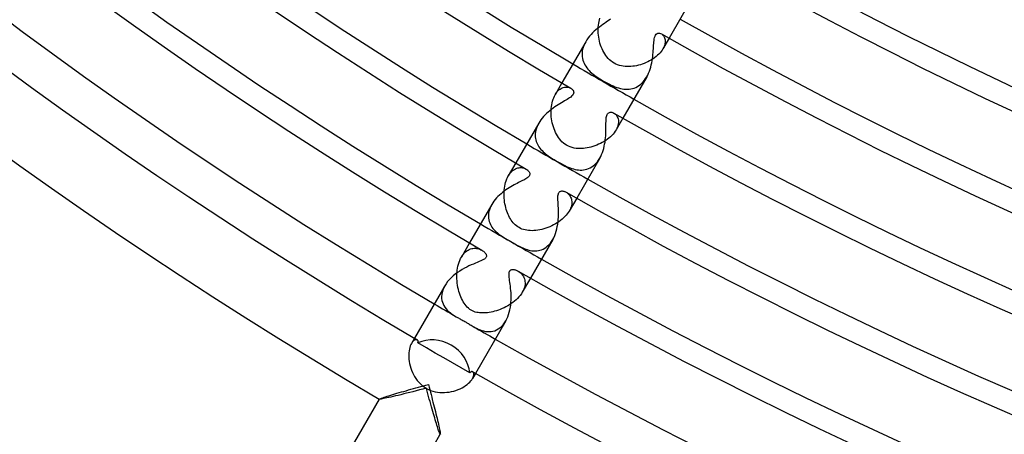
# Model space of a CAD drawing. Header units: millimetres. Extents: x -310 to 310, y -273 to 273.
# Tile 3 of 76: x -157 to -101, y -235 to -211. Entities that reach past the tile are written whole.
import ezdxf

# ---------------------------------------------------------------- set-up
doc = ezdxf.new("R2010")
doc.units = ezdxf.units.MM
doc.layers.add('HIDDEN', color=7, linetype='Continuous')
doc.layers.add('THICK', color=7, linetype='Continuous')

msp = doc.modelspace()

# ---------------------------------------------------------------- linework, layer by layer
at = {"layer": 'HIDDEN'}
for p, q in [((-124.278, -211.566), (-124.263, -211.459)), ((-124.263, -211.459), (-124.243, -211.355)), ((-124.243, -211.355), (-124.218, -211.254)), ((-124.218, -211.254), (-124.189, -211.158)), ((-124.292, -211.788), (-124.288, -211.676)), ((-124.292, -211.901), (-124.292, -211.788)), ((-124.287, -212.016), (-124.292, -211.901)), ((-124.288, -211.676), (-124.278, -211.566)), ((-124.277, -212.131), (-124.287, -212.016)), ((-124.998, -212.503), (-125.055, -212.609)), ((-124.262, -212.245), (-124.277, -212.131)), ((-124.242, -212.359), (-124.262, -212.245)), ((-124.218, -212.472), (-124.242, -212.359)), ((-124.189, -212.584), (-124.218, -212.472)), ((-124.155, -212.694), (-124.189, -212.584)), ((-120.701, -212.055), (-120.664, -212.079)), ((-120.664, -212.079), (-120.628, -212.11)), ((-120.628, -212.11), (-120.595, -212.145)), ((-120.264, -212.303), (-120.612, -212.906)), ((-120.595, -212.145), (-120.564, -212.186)), ((-120.564, -212.186), (-120.538, -212.232)), ((-120.538, -212.232), (-120.516, -212.283)), ((-120.516, -212.283), (-120.499, -212.339)), ((-120.495, -212.6), (-120.512, -212.674)), ((-120.499, -212.339), (-120.488, -212.399)), ((-120.486, -212.53), (-120.495, -212.6)), ((-120.488, -212.399), (-120.484, -212.462)), ((-120.484, -212.462), (-120.486, -212.53)), ((-125.207, -213.145), (-125.209, -213.249)), ((-125.195, -213.04), (-125.207, -213.145)), ((-125.174, -212.933), (-125.195, -213.04)), ((-125.143, -212.824), (-125.174, -212.933)), ((-125.103, -212.716), (-125.143, -212.824)), ((-125.055, -212.609), (-125.103, -212.716)), ((-124.116, -212.801), (-124.155, -212.694)), ((-124.074, -212.906), (-124.116, -212.801)), ((-124.027, -213.006), (-124.074, -212.906)), ((-123.976, -213.103), (-124.027, -213.006)), ((-123.921, -213.196), (-123.976, -213.103)), ((-120.775, -213.131), (-120.844, -213.205)), ((-120.713, -213.056), (-120.775, -213.131)), ((-120.659, -212.981), (-120.713, -213.056)), ((-120.612, -212.905), (-120.659, -212.981)), ((-120.57, -212.827), (-120.612, -212.905)), ((-120.537, -212.75), (-120.57, -212.827)), ((-120.512, -212.674), (-120.537, -212.75)), ((-125.209, -213.249), (-125.203, -213.351)), ((-125.203, -213.351), (-125.188, -213.45)), ((-125.188, -213.45), (-125.165, -213.546)), ((-125.165, -213.546), (-125.134, -213.64)), ((-125.134, -213.64), (-125.096, -213.73)), ((-123.861, -213.284), (-123.921, -213.196)), ((-123.797, -213.37), (-123.861, -213.284)), ((-123.727, -213.451), (-123.797, -213.37)), ((-123.651, -213.527), (-123.727, -213.451)), ((-123.57, -213.598), (-123.651, -213.527)), ((-123.483, -213.662), (-123.57, -213.598)), ((-123.392, -213.72), (-123.483, -213.662)), ((-123.291, -213.773), (-123.392, -213.72)), ((-121.574, -213.693), (-121.68, -213.737)), ((-121.47, -213.645), (-121.574, -213.693)), ((-121.368, -213.592), (-121.47, -213.645)), ((-121.27, -213.536), (-121.368, -213.592)), ((-121.176, -213.476), (-121.27, -213.536)), ((-121.085, -213.412), (-121.176, -213.476)), ((-120.999, -213.345), (-121.085, -213.412)), ((-120.918, -213.276), (-120.999, -213.345)), ((-120.844, -213.205), (-120.918, -213.276)), ((-125.096, -213.73), (-125.051, -213.817)), ((-125.051, -213.817), (-124.999, -213.902)), ((-124.999, -213.902), (-124.941, -213.983)), ((-124.941, -213.983), (-124.879, -214.061)), ((-124.879, -214.061), (-124.811, -214.135)), ((-124.811, -214.135), (-124.739, -214.207)), ((-124.739, -214.207), (-124.664, -214.275)), ((-124.664, -214.275), (-124.585, -214.342)), ((-123.187, -213.817), (-123.291, -213.773)), ((-123.079, -213.853), (-123.187, -213.817)), ((-122.971, -213.88), (-123.079, -213.853)), ((-122.863, -213.899), (-122.971, -213.88)), ((-122.755, -213.912), (-122.863, -213.899)), ((-122.648, -213.917), (-122.755, -213.912)), ((-122.543, -213.918), (-122.648, -213.917)), ((-122.437, -213.912), (-122.543, -213.918)), ((-122.33, -213.902), (-122.437, -213.912)), ((-122.222, -213.887), (-122.33, -213.902)), ((-122.114, -213.867), (-122.222, -213.887)), ((-122.005, -213.841), (-122.114, -213.867)), ((-121.896, -213.811), (-122.005, -213.841)), ((-121.788, -213.777), (-121.896, -213.811)), ((-121.68, -213.737), (-121.788, -213.777)), ((-124.585, -214.342), (-124.499, -214.408)), ((-124.499, -214.408), (-124.407, -214.476)), ((-124.407, -214.476), (-124.309, -214.543)), ((-124.309, -214.543), (-124.204, -214.611)), ((-124.204, -214.611), (-124.095, -214.679)), ((-124.095, -214.679), (-123.983, -214.745)), ((-123.983, -214.745), (-123.873, -214.807)), ((-123.873, -214.807), (-123.763, -214.866)), ((-121.813, -214.865), (-121.736, -214.785)), ((-121.736, -214.785), (-121.664, -214.698)), ((-121.664, -214.698), (-121.597, -214.604)), ((-121.597, -214.604), (-121.534, -214.503)), ((-126.353, -214.85), (-126.738, -215.517)), ((-126.688, -215.437), (-126.634, -215.365)), ((-126.634, -215.365), (-126.578, -215.302)), ((-126.578, -215.302), (-126.52, -215.247)), ((-126.52, -215.247), (-126.46, -215.201)), ((-126.46, -215.201), (-126.398, -215.162)), ((-126.398, -215.162), (-126.337, -215.132)), ((-126.337, -215.132), (-126.275, -215.109)), ((-126.275, -215.109), (-126.214, -215.093)), ((-126.214, -215.093), (-126.154, -215.084)), ((-126.154, -215.084), (-126.095, -215.082)), ((-126.095, -215.082), (-126.039, -215.085)), ((-126.039, -215.085), (-125.985, -215.094)), ((-125.985, -215.094), (-125.934, -215.108)), ((-125.934, -215.108), (-125.886, -215.127)), ((-125.886, -215.127), (-125.843, -215.149)), ((-123.763, -214.866), (-123.655, -214.921)), ((-123.655, -214.921), (-123.548, -214.973)), ((-123.548, -214.973), (-123.442, -215.02)), ((-123.442, -215.02), (-123.337, -215.063)), ((-123.337, -215.063), (-123.233, -215.101)), ((-123.233, -215.101), (-123.13, -215.133)), ((-123.13, -215.133), (-123.029, -215.16)), ((-123.029, -215.16), (-122.928, -215.181)), ((-122.928, -215.181), (-122.828, -215.196)), ((-122.828, -215.196), (-122.729, -215.204)), ((-122.729, -215.204), (-122.63, -215.206)), ((-122.63, -215.206), (-122.533, -215.2)), ((-122.533, -215.2), (-122.436, -215.187)), ((-122.436, -215.187), (-122.341, -215.166)), ((-122.341, -215.166), (-122.247, -215.137)), ((-122.247, -215.137), (-122.155, -215.1)), ((-122.155, -215.1), (-122.066, -215.054)), ((-122.066, -215.054), (-121.979, -215)), ((-121.979, -215), (-121.894, -214.937)), ((-121.894, -214.937), (-121.813, -214.865)), ((-126.912, -215.979), (-126.886, -215.875)), ((-126.886, -215.875), (-126.855, -215.777)), ((-126.855, -215.777), (-126.82, -215.685)), ((-126.82, -215.685), (-126.781, -215.598)), ((-126.781, -215.598), (-126.738, -215.517)), ((-126.738, -215.517), (-126.688, -215.437)), ((-126.967, -216.536), (-126.966, -216.42)), ((-126.966, -216.42), (-126.96, -216.307)), ((-126.96, -216.307), (-126.949, -216.195)), ((-126.949, -216.195), (-126.933, -216.085)), ((-126.933, -216.085), (-126.912, -215.979)), ((-126.963, -216.652), (-126.967, -216.536)), ((-126.954, -216.768), (-126.963, -216.652)), ((-126.94, -216.885), (-126.954, -216.768)), ((-126.922, -217.001), (-126.94, -216.885)), ((-126.899, -217.116), (-126.922, -217.001)), ((-123.403, -216.557), (-123.357, -216.588)), ((-123.357, -216.588), (-123.313, -216.624)), ((-123.313, -216.624), (-123.273, -216.667)), ((-122.889, -216.85), (-123.274, -217.517)), ((-123.273, -216.667), (-123.236, -216.715)), ((-123.236, -216.715), (-123.204, -216.768)), ((-123.204, -216.768), (-123.178, -216.826)), ((-123.178, -216.826), (-123.158, -216.889)), ((-123.158, -216.889), (-123.144, -216.957)), ((-123.144, -216.957), (-123.137, -217.028)), ((-123.137, -217.028), (-123.138, -217.103)), ((-127.854, -217.624), (-127.867, -217.721)), ((-127.833, -217.525), (-127.854, -217.624)), ((-127.804, -217.426), (-127.833, -217.525)), ((-127.767, -217.328), (-127.804, -217.426)), ((-127.722, -217.229), (-127.767, -217.328)), ((-127.669, -217.13), (-127.722, -217.229)), ((-126.871, -217.23), (-126.899, -217.116)), ((-126.839, -217.342), (-126.871, -217.23)), ((-126.802, -217.452), (-126.839, -217.342)), ((-126.761, -217.559), (-126.802, -217.452)), ((-126.715, -217.662), (-126.761, -217.559)), ((-123.324, -217.597), (-123.382, -217.676)), ((-123.274, -217.517), (-123.324, -217.597)), ((-123.229, -217.431), (-123.274, -217.517)), ((-123.193, -217.345), (-123.229, -217.431)), ((-123.166, -217.262), (-123.193, -217.345)), ((-123.148, -217.181), (-123.166, -217.262)), ((-123.138, -217.103), (-123.148, -217.181)), ((-127.867, -217.721), (-127.871, -217.815)), ((-127.871, -217.815), (-127.868, -217.908)), ((-127.868, -217.908), (-127.858, -217.998)), ((-127.858, -217.998), (-127.84, -218.086)), ((-127.84, -218.086), (-127.815, -218.171)), ((-127.815, -218.171), (-127.784, -218.254)), ((-126.666, -217.762), (-126.715, -217.662)), ((-126.612, -217.857), (-126.666, -217.762)), ((-126.554, -217.947), (-126.612, -217.857)), ((-126.492, -218.033), (-126.554, -217.947)), ((-126.423, -218.115), (-126.492, -218.033)), ((-126.349, -218.193), (-126.423, -218.115)), ((-126.268, -218.266), (-126.349, -218.193)), ((-123.958, -218.175), (-124.058, -218.233)), ((-123.861, -218.113), (-123.958, -218.175)), ((-123.768, -218.048), (-123.861, -218.113)), ((-123.68, -217.979), (-123.768, -218.048)), ((-123.597, -217.907), (-123.68, -217.979)), ((-123.519, -217.832), (-123.597, -217.907)), ((-123.447, -217.755), (-123.519, -217.832)), ((-123.382, -217.676), (-123.447, -217.755)), ((-127.784, -218.254), (-127.747, -218.334)), ((-127.747, -218.334), (-127.705, -218.411)), ((-127.705, -218.411), (-127.656, -218.486)), ((-127.656, -218.486), (-127.603, -218.558)), ((-127.603, -218.558), (-127.545, -218.628)), ((-127.545, -218.628), (-127.483, -218.694)), ((-127.483, -218.694), (-127.417, -218.759)), ((-127.417, -218.759), (-127.349, -218.82)), ((-126.182, -218.332), (-126.268, -218.266)), ((-126.088, -218.391), (-126.182, -218.332)), ((-125.986, -218.444), (-126.088, -218.391)), ((-125.879, -218.488), (-125.986, -218.444)), ((-125.769, -218.523), (-125.879, -218.488)), ((-125.66, -218.548), (-125.769, -218.523)), ((-125.551, -218.565), (-125.66, -218.548)), ((-125.444, -218.574), (-125.551, -218.565)), ((-125.341, -218.578), (-125.444, -218.574)), ((-125.238, -218.576), (-125.341, -218.578)), ((-125.134, -218.569), (-125.238, -218.576)), ((-125.028, -218.557), (-125.134, -218.569)), ((-124.92, -218.54), (-125.028, -218.557)), ((-124.811, -218.518), (-124.92, -218.54)), ((-124.702, -218.492), (-124.811, -218.518)), ((-124.591, -218.46), (-124.702, -218.492)), ((-124.482, -218.423), (-124.591, -218.46)), ((-124.373, -218.382), (-124.482, -218.423)), ((-124.266, -218.337), (-124.373, -218.382)), ((-124.161, -218.287), (-124.266, -218.337)), ((-124.058, -218.233), (-124.161, -218.287)), ((-127.349, -218.82), (-127.277, -218.879)), ((-127.277, -218.879), (-127.204, -218.936)), ((-127.204, -218.936), (-127.128, -218.991)), ((-127.128, -218.991), (-127.05, -219.045)), ((-127.05, -219.045), (-126.968, -219.099)), ((-126.968, -219.099), (-126.884, -219.153)), ((-126.884, -219.153), (-126.797, -219.206)), ((-126.797, -219.206), (-126.708, -219.259)), ((-126.708, -219.259), (-126.619, -219.311)), ((-126.619, -219.311), (-126.51, -219.373)), ((-124.337, -219.325), (-124.268, -219.23)), ((-124.268, -219.23), (-124.204, -219.128)), ((-128.978, -219.397), (-129.402, -220.13)), ((-129.239, -219.91), (-129.179, -219.852)), ((-129.179, -219.852), (-129.116, -219.801)), ((-129.116, -219.801), (-129.052, -219.759)), ((-129.052, -219.759), (-128.987, -219.725)), ((-128.987, -219.725), (-128.921, -219.698)), ((-128.921, -219.698), (-128.854, -219.679)), ((-128.854, -219.679), (-128.788, -219.667)), ((-128.788, -219.667), (-128.723, -219.661)), ((-128.723, -219.661), (-128.66, -219.662)), ((-128.66, -219.662), (-128.598, -219.669)), ((-128.598, -219.669), (-128.539, -219.682)), ((-128.539, -219.682), (-128.483, -219.699)), ((-128.483, -219.699), (-128.43, -219.721)), ((-128.43, -219.721), (-128.38, -219.747)), ((-126.51, -219.373), (-126.403, -219.433)), ((-126.403, -219.433), (-126.297, -219.489)), ((-126.297, -219.489), (-126.194, -219.541)), ((-126.194, -219.541), (-126.092, -219.59)), ((-126.092, -219.59), (-125.992, -219.634)), ((-125.992, -219.634), (-125.893, -219.674)), ((-125.893, -219.674), (-125.796, -219.709)), ((-125.796, -219.709), (-125.7, -219.738)), ((-125.7, -219.738), (-125.604, -219.763)), ((-125.604, -219.763), (-125.508, -219.781)), ((-125.508, -219.781), (-125.411, -219.794)), ((-125.411, -219.794), (-125.314, -219.801)), ((-125.314, -219.801), (-125.217, -219.8)), ((-125.217, -219.8), (-125.12, -219.791)), ((-125.12, -219.791), (-125.024, -219.775)), ((-125.024, -219.775), (-124.929, -219.75)), ((-124.929, -219.75), (-124.836, -219.716)), ((-124.836, -219.716), (-124.745, -219.674)), ((-124.745, -219.674), (-124.656, -219.622)), ((-124.656, -219.622), (-124.57, -219.561)), ((-124.57, -219.561), (-124.488, -219.491)), ((-124.488, -219.491), (-124.41, -219.412)), ((-124.41, -219.412), (-124.337, -219.325)), ((-129.556, -220.504), (-129.525, -220.403)), ((-129.525, -220.403), (-129.488, -220.307)), ((-129.488, -220.307), (-129.447, -220.216)), ((-129.447, -220.216), (-129.401, -220.13)), ((-129.401, -220.13), (-129.351, -220.049)), ((-129.351, -220.049), (-129.297, -219.976)), ((-129.297, -219.976), (-129.239, -219.91)), ((-129.641, -221.052), (-129.634, -220.939)), ((-129.634, -220.939), (-129.622, -220.827)), ((-129.622, -220.827), (-129.605, -220.717)), ((-129.605, -220.717), (-129.583, -220.609)), ((-129.583, -220.609), (-129.556, -220.504)), ((-129.643, -221.165), (-129.641, -221.052)), ((-129.641, -221.279), (-129.643, -221.165)), ((-129.634, -221.392), (-129.641, -221.279)), ((-129.623, -221.505), (-129.634, -221.392)), ((-129.608, -221.616), (-129.623, -221.505)), ((-126.117, -221.054), (-126.074, -221.081)), ((-126.074, -221.081), (-126.032, -221.112)), ((-126.032, -221.112), (-125.992, -221.148)), ((-125.992, -221.148), (-125.954, -221.188)), ((-125.954, -221.188), (-125.918, -221.232)), ((-125.514, -221.397), (-125.937, -222.13)), ((-125.918, -221.232), (-125.886, -221.281)), ((-125.886, -221.281), (-125.857, -221.334)), ((-125.857, -221.334), (-125.833, -221.391)), ((-125.833, -221.391), (-125.814, -221.452)), ((-125.814, -221.452), (-125.8, -221.516)), ((-125.8, -221.516), (-125.793, -221.584)), ((-130.473, -222.052), (-130.501, -222.151)), ((-130.436, -221.952), (-130.473, -222.052)), ((-130.391, -221.852), (-130.436, -221.952)), ((-130.338, -221.752), (-130.391, -221.852)), ((-129.59, -221.725), (-129.608, -221.616)), ((-129.567, -221.832), (-129.59, -221.725)), ((-129.542, -221.936), (-129.567, -221.832)), ((-129.513, -222.037), (-129.542, -221.936)), ((-129.48, -222.135), (-129.513, -222.037)), ((-125.893, -222.047), (-125.937, -222.13)), ((-125.857, -221.965), (-125.893, -222.047)), ((-125.829, -221.884), (-125.857, -221.965)), ((-125.809, -221.805), (-125.829, -221.884)), ((-125.797, -221.729), (-125.809, -221.805)), ((-125.791, -221.655), (-125.797, -221.729)), ((-125.793, -221.584), (-125.791, -221.655)), ((-130.53, -222.349), (-130.532, -222.445)), ((-130.532, -222.445), (-130.525, -222.539)), ((-130.52, -222.251), (-130.53, -222.349)), ((-130.525, -222.539), (-130.51, -222.631)), ((-130.501, -222.151), (-130.52, -222.251)), ((-130.51, -222.631), (-130.487, -222.72)), ((-129.445, -222.23), (-129.48, -222.135)), ((-129.408, -222.322), (-129.445, -222.23)), ((-129.367, -222.41), (-129.408, -222.322)), ((-129.323, -222.494), (-129.367, -222.41)), ((-129.277, -222.575), (-129.323, -222.494)), ((-129.228, -222.651), (-129.277, -222.575)), ((-129.177, -222.723), (-129.228, -222.651)), ((-126.429, -222.668), (-126.522, -222.735)), ((-126.341, -222.597), (-126.429, -222.668)), ((-126.258, -222.523), (-126.341, -222.597)), ((-126.18, -222.447), (-126.258, -222.523)), ((-126.109, -222.37), (-126.18, -222.447)), ((-126.045, -222.291), (-126.109, -222.37)), ((-125.988, -222.211), (-126.045, -222.291)), ((-125.937, -222.13), (-125.988, -222.211)), ((-130.487, -222.72), (-130.457, -222.806)), ((-130.457, -222.806), (-130.42, -222.889)), ((-130.42, -222.889), (-130.377, -222.968)), ((-130.377, -222.968), (-130.328, -223.044)), ((-130.328, -223.044), (-130.274, -223.117)), ((-130.274, -223.117), (-130.214, -223.186)), ((-130.214, -223.186), (-130.151, -223.253)), ((-129.122, -222.792), (-129.177, -222.723)), ((-129.063, -222.857), (-129.122, -222.792)), ((-129.001, -222.919), (-129.063, -222.857)), ((-128.934, -222.975), (-129.001, -222.919)), ((-128.864, -223.027), (-128.934, -222.975)), ((-128.791, -223.073), (-128.864, -223.027)), ((-128.708, -223.116), (-128.791, -223.073)), ((-128.624, -223.152), (-128.708, -223.116)), ((-128.538, -223.182), (-128.624, -223.152)), ((-128.447, -223.206), (-128.538, -223.182)), ((-128.354, -223.224), (-128.447, -223.206)), ((-128.256, -223.237), (-128.354, -223.224)), ((-128.153, -223.244), (-128.256, -223.237)), ((-127.829, -223.231), (-127.939, -223.241)), ((-127.717, -223.215), (-127.829, -223.231)), ((-127.603, -223.195), (-127.717, -223.215)), ((-127.488, -223.169), (-127.603, -223.195)), ((-127.374, -223.138), (-127.488, -223.169)), ((-127.26, -223.103), (-127.374, -223.138)), ((-127.148, -223.063), (-127.26, -223.103)), ((-127.038, -223.018), (-127.148, -223.063)), ((-126.929, -222.97), (-127.038, -223.018)), ((-126.823, -222.917), (-126.929, -222.97)), ((-126.719, -222.86), (-126.823, -222.917)), ((-126.619, -222.799), (-126.719, -222.86)), ((-126.522, -222.735), (-126.619, -222.799)), ((-130.151, -223.253), (-130.083, -223.316)), ((-130.083, -223.316), (-130.012, -223.377)), ((-130.012, -223.377), (-129.938, -223.436)), ((-129.938, -223.436), (-129.861, -223.492)), ((-129.861, -223.492), (-129.782, -223.546)), ((-129.782, -223.546), (-129.701, -223.598)), ((-129.701, -223.598), (-129.618, -223.65)), ((-129.618, -223.65), (-129.531, -223.703)), ((-129.531, -223.703), (-129.44, -223.757)), ((-129.44, -223.757), (-129.347, -223.811)), ((-128.048, -223.245), (-128.153, -223.244)), ((-127.939, -223.241), (-128.048, -223.245)), ((-126.94, -223.857), (-126.875, -223.754)), ((-131.603, -223.944), (-132.066, -224.745)), ((-131.757, -224.392), (-131.688, -224.348)), ((-131.688, -224.348), (-131.619, -224.312)), ((-131.619, -224.312), (-131.548, -224.283)), ((-131.548, -224.283), (-131.478, -224.263)), ((-131.478, -224.263), (-131.408, -224.25)), ((-131.408, -224.25), (-131.338, -224.243)), ((-131.338, -224.243), (-131.269, -224.243)), ((-131.269, -224.243), (-131.202, -224.25)), ((-131.202, -224.25), (-131.136, -224.261)), ((-131.136, -224.261), (-131.073, -224.278)), ((-131.073, -224.278), (-131.013, -224.3)), ((-131.013, -224.3), (-130.956, -224.325)), ((-130.956, -224.325), (-130.903, -224.353)), ((-129.347, -223.811), (-129.25, -223.867)), ((-129.25, -223.867), (-129.165, -223.916)), ((-129.165, -223.916), (-129.079, -223.965)), ((-129.079, -223.965), (-128.994, -224.014)), ((-128.994, -224.014), (-128.91, -224.06)), ((-128.91, -224.06), (-128.828, -224.105)), ((-128.828, -224.105), (-128.746, -224.147)), ((-128.746, -224.147), (-128.663, -224.188)), ((-128.663, -224.188), (-128.58, -224.226)), ((-128.58, -224.226), (-128.496, -224.262)), ((-128.496, -224.262), (-128.411, -224.295)), ((-128.411, -224.295), (-128.325, -224.323)), ((-128.325, -224.323), (-128.237, -224.348)), ((-128.237, -224.348), (-128.148, -224.368)), ((-127.69, -224.376), (-127.598, -224.355)), ((-127.598, -224.355), (-127.508, -224.326)), ((-127.508, -224.326), (-127.419, -224.288)), ((-127.419, -224.288), (-127.331, -224.24)), ((-127.331, -224.24), (-127.246, -224.182)), ((-127.246, -224.182), (-127.163, -224.115)), ((-127.163, -224.115), (-127.085, -224.039)), ((-127.085, -224.039), (-127.01, -223.953)), ((-127.01, -223.953), (-126.94, -223.857)), ((-132.157, -224.931), (-132.113, -224.834)), ((-132.113, -224.834), (-132.066, -224.744)), ((-132.066, -224.744), (-132.011, -224.657)), ((-132.011, -224.657), (-131.952, -224.578)), ((-131.952, -224.578), (-131.889, -224.507)), ((-131.889, -224.507), (-131.824, -224.445)), ((-131.824, -224.445), (-131.757, -224.392)), ((-128.148, -224.368), (-128.058, -224.383)), ((-128.058, -224.383), (-127.967, -224.392)), ((-127.967, -224.392), (-127.875, -224.394)), ((-127.875, -224.394), (-127.782, -224.389)), ((-127.782, -224.389), (-127.69, -224.376)), ((-132.299, -225.487), (-132.281, -225.369)), ((-132.281, -225.369), (-132.258, -225.253)), ((-132.258, -225.253), (-132.23, -225.142)), ((-132.23, -225.142), (-132.196, -225.034)), ((-132.196, -225.034), (-132.157, -224.931)), ((-132.321, -225.854), (-132.319, -225.73)), ((-132.317, -225.977), (-132.321, -225.854)), ((-132.319, -225.73), (-132.311, -225.608)), ((-132.309, -226.1), (-132.317, -225.977)), ((-132.311, -225.608), (-132.299, -225.487)), ((-128.844, -225.542), (-128.786, -225.579)), ((-128.786, -225.579), (-128.729, -225.621)), ((-128.729, -225.621), (-128.676, -225.669)), ((-128.676, -225.669), (-128.627, -225.722)), ((-128.627, -225.722), (-128.583, -225.78)), ((-128.139, -225.943), (-128.602, -226.745)), ((-128.583, -225.78), (-128.544, -225.842)), ((-128.544, -225.842), (-128.51, -225.908)), ((-128.51, -225.908), (-128.484, -225.978)), ((-128.484, -225.978), (-128.464, -226.052)), ((-133.073, -226.502), (-133.124, -226.627)), ((-133.008, -226.377), (-133.073, -226.502)), ((-132.297, -226.224), (-132.309, -226.1)), ((-132.279, -226.346), (-132.297, -226.224)), ((-132.258, -226.466), (-132.279, -226.346)), ((-132.232, -226.582), (-132.258, -226.466)), ((-132.203, -226.695), (-132.232, -226.582)), ((-128.514, -226.562), (-128.554, -226.654)), ((-128.484, -226.471), (-128.514, -226.562)), ((-128.462, -226.382), (-128.484, -226.471)), ((-128.464, -226.052), (-128.451, -226.13)), ((-128.45, -226.295), (-128.462, -226.382)), ((-128.451, -226.13), (-128.447, -226.211)), ((-128.447, -226.211), (-128.45, -226.295)), ((-133.183, -226.87), (-133.192, -226.988)), ((-133.192, -226.988), (-133.188, -227.101)), ((-133.188, -227.101), (-133.171, -227.21)), ((-133.16, -226.75), (-133.183, -226.87)), ((-133.124, -226.627), (-133.16, -226.75)), ((-132.17, -226.805), (-132.203, -226.695)), ((-132.134, -226.91), (-132.17, -226.805)), ((-132.094, -227.011), (-132.134, -226.91)), ((-132.053, -227.107), (-132.094, -227.011)), ((-132.008, -227.198), (-132.053, -227.107)), ((-128.869, -227.091), (-128.952, -227.171)), ((-128.792, -227.007), (-128.869, -227.091)), ((-128.721, -226.922), (-128.792, -227.007)), ((-128.657, -226.834), (-128.721, -226.922)), ((-128.602, -226.745), (-128.657, -226.834)), ((-128.554, -226.654), (-128.602, -226.745)), ((-133.171, -227.21), (-133.144, -227.313)), ((-133.144, -227.313), (-133.106, -227.412)), ((-133.106, -227.412), (-133.059, -227.506)), ((-133.059, -227.506), (-133.003, -227.594)), ((-133.003, -227.594), (-132.939, -227.678)), ((-132.939, -227.678), (-132.867, -227.758)), ((-131.96, -227.286), (-132.008, -227.198)), ((-131.909, -227.369), (-131.96, -227.286)), ((-131.855, -227.447), (-131.909, -227.369)), ((-131.797, -227.521), (-131.855, -227.447)), ((-131.733, -227.59), (-131.797, -227.521)), ((-131.664, -227.656), (-131.733, -227.59)), ((-131.587, -227.717), (-131.664, -227.656)), ((-129.751, -227.677), (-129.858, -227.721)), ((-129.643, -227.628), (-129.751, -227.677)), ((-129.537, -227.575), (-129.643, -227.628)), ((-129.432, -227.518), (-129.537, -227.575)), ((-129.33, -227.457), (-129.432, -227.518)), ((-129.23, -227.391), (-129.33, -227.457)), ((-129.133, -227.322), (-129.23, -227.391)), ((-129.04, -227.248), (-129.133, -227.322)), ((-128.952, -227.171), (-129.04, -227.248)), ((-132.867, -227.758), (-132.79, -227.832)), ((-132.79, -227.832), (-132.709, -227.901)), ((-132.709, -227.901), (-132.624, -227.965)), ((-132.624, -227.965), (-132.537, -228.025)), ((-132.537, -228.025), (-132.449, -228.081)), ((-132.449, -228.081), (-132.36, -228.133)), ((-132.36, -228.133), (-132.321, -228.156)), ((-132.321, -228.156), (-132.279, -228.179)), ((-132.279, -228.179), (-132.234, -228.204)), ((-132.234, -228.204), (-132.187, -228.23)), ((-132.187, -228.23), (-132.138, -228.257)), ((-132.138, -228.257), (-132.087, -228.285)), ((-131.503, -227.771), (-131.587, -227.717)), ((-131.431, -227.809), (-131.503, -227.771)), ((-131.354, -227.841), (-131.431, -227.809)), ((-131.276, -227.868), (-131.354, -227.841)), ((-131.196, -227.888), (-131.276, -227.868)), ((-131.115, -227.904), (-131.196, -227.888)), ((-131.032, -227.915), (-131.115, -227.904)), ((-130.947, -227.921), (-131.032, -227.915)), ((-130.858, -227.924), (-130.947, -227.921)), ((-130.767, -227.922), (-130.858, -227.924)), ((-130.674, -227.916), (-130.767, -227.922)), ((-130.579, -227.906), (-130.674, -227.916)), ((-130.482, -227.893), (-130.579, -227.906)), ((-130.382, -227.875), (-130.482, -227.893)), ((-130.28, -227.853), (-130.382, -227.875)), ((-130.177, -227.826), (-130.28, -227.853)), ((-130.072, -227.796), (-130.177, -227.826)), ((-129.965, -227.761), (-130.072, -227.796)), ((-129.858, -227.721), (-129.965, -227.761)), ((-132.087, -228.285), (-132.034, -228.315)), ((-132.034, -228.315), (-131.979, -228.345)), ((-131.979, -228.345), (-131.925, -228.376)), ((-131.925, -228.376), (-131.871, -228.407)), ((-131.871, -228.407), (-131.83, -228.43)), ((-131.83, -228.43), (-131.791, -228.454)), ((-131.791, -228.454), (-131.752, -228.477)), ((-131.752, -228.477), (-131.71, -228.502)), ((-131.71, -228.502), (-131.666, -228.528)), ((-131.666, -228.528), (-131.618, -228.558)), ((-131.618, -228.558), (-131.566, -228.589)), ((-131.566, -228.589), (-131.51, -228.623)), ((-131.51, -228.623), (-131.45, -228.659)), ((-131.45, -228.659), (-131.389, -228.694)), ((-131.389, -228.694), (-131.296, -228.746)), ((-131.296, -228.746), (-131.201, -228.795)), ((-131.201, -228.795), (-131.105, -228.841)), ((-129.967, -228.833), (-129.871, -228.765)), ((-129.871, -228.765), (-129.78, -228.685)), ((-129.78, -228.685), (-129.695, -228.593)), ((-129.695, -228.593), (-129.615, -228.489)), ((-129.615, -228.489), (-129.543, -228.375)), ((-134.728, -229.356), (-134.898, -229.65)), ((-131.105, -228.841), (-131.007, -228.882)), ((-131.007, -228.882), (-130.907, -228.917)), ((-130.907, -228.917), (-130.805, -228.947)), ((-130.805, -228.947), (-130.7, -228.968)), ((-130.7, -228.968), (-130.594, -228.981)), ((-130.594, -228.981), (-130.487, -228.985)), ((-130.487, -228.985), (-130.38, -228.978)), ((-130.38, -228.978), (-130.274, -228.96)), ((-130.274, -228.96), (-130.169, -228.93)), ((-130.169, -228.93), (-130.067, -228.888)), ((-130.067, -228.888), (-129.967, -228.833)), ((-134.994, -229.884), (-135.018, -229.98)), ((-134.966, -229.797), (-134.994, -229.884)), ((-134.933, -229.718), (-134.966, -229.797)), ((-134.898, -229.65), (-134.933, -229.718)), ((-134.855, -229.584), (-134.898, -229.65)), ((-134.811, -229.531), (-134.855, -229.584)), ((-134.766, -229.489), (-134.811, -229.531)), ((-134.722, -229.459), (-134.766, -229.489)), ((-134.679, -229.441), (-134.722, -229.459)), ((-134.64, -229.433), (-134.679, -229.441)), ((-134.605, -229.435), (-134.64, -229.433)), ((-134.575, -229.446), (-134.605, -229.435)), ((-135.048, -230.193), (-135.054, -230.309)), ((-135.054, -230.309), (-135.053, -230.429)), ((-135.053, -230.429), (-135.045, -230.552)), ((-135.036, -230.083), (-135.048, -230.193)), ((-135.018, -229.98), (-135.036, -230.083)), ((-135.045, -230.552), (-135.03, -230.677)), ((-135.03, -230.677), (-135.007, -230.804)), ((-135.007, -230.804), (-134.978, -230.931)), ((-134.978, -230.931), (-134.941, -231.057)), ((-134.941, -231.057), (-134.898, -231.182)), ((-134.898, -231.182), (-134.847, -231.305)), ((-134.847, -231.305), (-134.789, -231.425)), ((-134.789, -231.425), (-134.724, -231.542)), ((-134.724, -231.542), (-134.652, -231.654)), ((-131.264, -231.356), (-131.434, -231.65)), ((-131.434, -231.65), (-131.398, -231.58)), ((-131.394, -231.289), (-131.419, -231.269)), ((-131.398, -231.58), (-131.374, -231.514)), ((-131.375, -231.318), (-131.394, -231.289)), ((-131.362, -231.356), (-131.375, -231.318)), ((-131.374, -231.514), (-131.361, -231.455)), ((-131.357, -231.402), (-131.362, -231.356)), ((-131.361, -231.455), (-131.357, -231.402)), ((-134.652, -231.654), (-134.573, -231.762)), ((-134.573, -231.762), (-134.486, -231.864)), ((-134.486, -231.864), (-134.393, -231.959)), ((-134.393, -231.959), (-134.293, -232.048)), ((-134.293, -232.048), (-134.186, -232.128)), ((-134.186, -232.128), (-134.073, -232.2)), ((-132.141, -232.228), (-132.029, -232.173)), ((-132.029, -232.173), (-131.925, -232.114)), ((-131.925, -232.114), (-131.828, -232.051)), ((-131.828, -232.051), (-131.74, -231.986)), ((-131.74, -231.986), (-131.659, -231.919)), ((-131.659, -231.919), (-131.588, -231.85)), ((-131.588, -231.85), (-131.526, -231.782)), ((-131.526, -231.782), (-131.475, -231.715)), ((-131.475, -231.715), (-131.434, -231.65)), ((-136.192, -232.729), (-136.3, -232.753)), ((-136.074, -232.703), (-136.192, -232.729)), ((-135.946, -232.673), (-136.074, -232.703)), ((-135.808, -232.641), (-135.946, -232.673)), ((-135.662, -232.606), (-135.808, -232.641)), ((-135.507, -232.568), (-135.662, -232.606)), ((-135.344, -232.528), (-135.507, -232.568)), ((-135.175, -232.486), (-135.344, -232.528)), ((-135, -232.442), (-135.175, -232.486)), ((-134.822, -232.396), (-135, -232.442)), ((-134.639, -232.349), (-134.822, -232.396)), ((-134.453, -232.301), (-134.639, -232.349)), ((-134.264, -232.251), (-134.453, -232.301)), ((-134.073, -232.2), (-134.264, -232.251)), ((-134.013, -232.365), (-134.055, -232.211)), ((-134.055, -232.211), (-133.936, -232.273)), ((-133.972, -232.518), (-134.013, -232.365)), ((-133.93, -232.669), (-133.972, -232.518)), ((-133.936, -232.273), (-133.812, -232.325)), ((-133.889, -232.818), (-133.93, -232.669)), ((-133.812, -232.325), (-133.686, -232.368)), ((-133.686, -232.368), (-133.557, -232.401)), ((-133.557, -232.401), (-133.425, -232.424)), ((-133.425, -232.424), (-133.292, -232.439)), ((-133.292, -232.439), (-133.159, -232.445)), ((-133.159, -232.445), (-133.025, -232.443)), ((-133.025, -232.443), (-132.892, -232.433)), ((-132.892, -232.433), (-132.76, -232.416)), ((-132.76, -232.416), (-132.63, -232.391)), ((-132.63, -232.391), (-132.502, -232.359)), ((-132.502, -232.359), (-132.378, -232.321)), ((-132.378, -232.321), (-132.257, -232.277)), ((-132.257, -232.277), (-132.141, -232.228)), ((-136.727, -232.818), (-136.727, -232.817)), ((-136.727, -232.819), (-136.727, -232.818)), ((-136.727, -232.82), (-136.727, -232.819)), ((-136.727, -232.821), (-136.727, -232.82)), ((-136.726, -232.822), (-136.727, -232.821)), ((-136.725, -232.822), (-136.726, -232.822)), ((-136.709, -232.825), (-136.725, -232.822)), ((-136.676, -232.823), (-136.709, -232.825)), ((-136.627, -232.816), (-136.676, -232.823)), ((-136.563, -232.806), (-136.627, -232.816)), ((-136.487, -232.791), (-136.563, -232.806)), ((-136.399, -232.774), (-136.487, -232.791)), ((-136.3, -232.753), (-136.399, -232.774)), ((-133.848, -232.964), (-133.889, -232.818)), ((-133.808, -233.108), (-133.848, -232.964)), ((-133.768, -233.249), (-133.808, -233.108)), ((-133.729, -233.386), (-133.768, -233.249)), ((-133.691, -233.52), (-133.729, -233.386)), ((-133.653, -233.649), (-133.691, -233.52)), ((-133.617, -233.773), (-133.653, -233.649)), ((-133.582, -233.891), (-133.617, -233.773)), ((-133.548, -234.003), (-133.582, -233.891)), ((-133.516, -234.109), (-133.548, -234.003)), ((-133.485, -234.209), (-133.516, -234.109)), ((-133.456, -234.302), (-133.485, -234.209)), ((-133.428, -234.389), (-133.456, -234.302)), ((-133.403, -234.469), (-133.428, -234.389)), ((-133.378, -234.543), (-133.403, -234.469)), ((-133.356, -234.609), (-133.378, -234.543)), ((-133.335, -234.668), (-133.356, -234.609)), ((-133.316, -234.718), (-133.335, -234.668)), ((-133.3, -234.759), (-133.316, -234.718)), ((-133.286, -234.789), (-133.3, -234.759)), ((-133.275, -234.809), (-133.286, -234.789)), ((-133.267, -234.819), (-133.275, -234.809)), ((-133.266, -234.819), (-133.267, -234.819)), ((-133.265, -234.819), (-133.266, -234.819)), ((-133.264, -234.819), (-133.265, -234.819)), ((-133.265, -234.819), (-133.265, -234.819)), ((-133.263, -234.818), (-133.264, -234.819)), ((-133.262, -234.817), (-133.263, -234.818))]:
    msp.add_line(p, q, dxfattribs=at)
for radius, start, end in [(248, 239.53792, 240.4621), (253.25, 239.54748, 240.45247), (258.5, 239.55671, 240.4433), (263.75, 239.56553, 239.87825), (263.75, 240.12176, 240.43448)]:
    msp.add_arc((0, 0), radius, start, end, dxfattribs=at)
for start_param, end_param in [(-1.576199, -1.570796), (-1.570796, -1.565394)]:
    msp.add_ellipse((-133.447, -231.137), major_axis=(1.732, -1), ratio=0.617267, start_param=start_param, end_param=end_param, dxfattribs=at)
at = {"layer": 'THICK'}
for p, q in [((-118.862, -209.874), (-120.264, -212.303)), ((-123.936, -211.461), (-124.031, -211.527)), ((-123.843, -211.398), (-123.936, -211.461)), ((-123.753, -211.339), (-123.843, -211.398)), ((-123.667, -211.282), (-123.753, -211.339)), ((-123.584, -211.227), (-123.667, -211.282)), ((-124.608, -212.004), (-124.697, -212.097)), ((-124.516, -211.914), (-124.608, -212.004)), ((-124.42, -211.828), (-124.516, -211.914)), ((-124.323, -211.747), (-124.42, -211.828)), ((-124.226, -211.67), (-124.323, -211.747)), ((-124.128, -211.596), (-124.226, -211.67)), ((-124.031, -211.527), (-124.128, -211.596)), ((-120.991, -212.078), (-120.948, -212.044)), ((-120.948, -212.044), (-120.901, -212.023)), ((-120.901, -212.023), (-120.851, -212.015)), ((-120.851, -212.015), (-120.801, -212.018)), ((-120.801, -212.018), (-120.75, -212.032)), ((-120.75, -212.032), (-120.701, -212.055)), ((-124.998, -212.503), (-126.353, -214.85)), ((-124.932, -212.397), (-124.998, -212.503)), ((-124.86, -212.293), (-124.932, -212.397)), ((-124.781, -212.193), (-124.86, -212.293)), ((-124.697, -212.097), (-124.781, -212.193)), ((-121.134, -212.615), (-121.127, -212.524)), ((-121.127, -212.524), (-121.117, -212.434)), ((-121.117, -212.434), (-121.104, -212.345)), ((-121.104, -212.345), (-121.085, -212.262)), ((-121.085, -212.262), (-121.06, -212.187)), ((-121.06, -212.187), (-121.028, -212.126)), ((-121.028, -212.126), (-120.991, -212.078)), ((-121.177, -213.231), (-121.167, -213.119)), ((-121.167, -213.119), (-121.159, -213.009)), ((-121.159, -213.009), (-121.152, -212.904)), ((-121.152, -212.904), (-121.146, -212.803)), ((-121.146, -212.803), (-121.14, -212.706)), ((-121.14, -212.706), (-121.134, -212.615)), ((-121.273, -213.822), (-121.246, -213.703)), ((-121.246, -213.703), (-121.224, -213.583)), ((-121.224, -213.583), (-121.205, -213.465)), ((-121.205, -213.465), (-121.19, -213.347)), ((-121.19, -213.347), (-121.177, -213.231)), ((-121.426, -214.288), (-121.38, -214.176)), ((-121.38, -214.176), (-121.339, -214.06)), ((-121.339, -214.06), (-121.304, -213.942)), ((-121.304, -213.942), (-121.273, -213.822)), ((-121.534, -214.503), (-122.889, -216.85)), ((-121.534, -214.503), (-121.477, -214.397)), ((-121.477, -214.397), (-121.426, -214.288)), ((-125.843, -215.149), (-125.805, -215.174)), ((-125.805, -215.174), (-125.772, -215.201)), ((-125.772, -215.201), (-125.743, -215.23)), ((-125.743, -215.23), (-125.718, -215.264)), ((-125.718, -215.264), (-125.699, -215.3)), ((-125.699, -215.3), (-125.686, -215.34)), ((-125.686, -215.34), (-125.681, -215.382)), ((-125.681, -215.382), (-125.685, -215.426)), ((-126.29, -215.923), (-126.379, -215.975)), ((-126.206, -215.874), (-126.29, -215.923)), ((-126.126, -215.827), (-126.206, -215.874)), ((-126.051, -215.781), (-126.126, -215.827)), ((-125.98, -215.737), (-126.051, -215.781)), ((-125.914, -215.693), (-125.98, -215.737)), ((-125.854, -215.648), (-125.914, -215.693)), ((-125.801, -215.604), (-125.854, -215.648)), ((-125.757, -215.559), (-125.801, -215.604)), ((-125.723, -215.514), (-125.757, -215.559)), ((-125.699, -215.47), (-125.723, -215.514)), ((-125.685, -215.426), (-125.699, -215.47)), ((-127.135, -216.502), (-127.224, -216.583)), ((-127.042, -216.425), (-127.135, -216.502)), ((-126.948, -216.351), (-127.042, -216.425)), ((-126.853, -216.28), (-126.948, -216.351)), ((-126.756, -216.213), (-126.853, -216.28)), ((-126.66, -216.148), (-126.756, -216.213)), ((-126.564, -216.087), (-126.66, -216.148)), ((-126.47, -216.029), (-126.564, -216.087)), ((-126.379, -215.975), (-126.47, -216.029)), ((-123.694, -216.538), (-123.654, -216.519)), ((-123.654, -216.519), (-123.61, -216.509)), ((-123.61, -216.509), (-123.56, -216.508)), ((-123.56, -216.508), (-123.508, -216.515)), ((-123.508, -216.515), (-123.456, -216.532)), ((-127.609, -217.033), (-127.669, -217.13)), ((-127.543, -216.938), (-127.609, -217.033)), ((-127.471, -216.845), (-127.543, -216.938)), ((-127.393, -216.755), (-127.471, -216.845)), ((-127.311, -216.668), (-127.393, -216.755)), ((-127.224, -216.583), (-127.311, -216.668)), ((-123.848, -217.134), (-123.847, -217.047)), ((-123.847, -217.047), (-123.844, -216.964)), ((-123.844, -216.964), (-123.838, -216.887)), ((-123.838, -216.887), (-123.83, -216.815)), ((-123.83, -216.815), (-123.818, -216.75)), ((-123.818, -216.75), (-123.802, -216.692)), ((-123.802, -216.692), (-123.782, -216.642)), ((-123.782, -216.642), (-123.757, -216.6)), ((-123.757, -216.6), (-123.728, -216.565)), ((-123.728, -216.565), (-123.694, -216.538)), ((-123.456, -216.532), (-123.403, -216.557)), ((-127.669, -217.129), (-128.978, -219.397)), ((-123.859, -217.74), (-123.854, -217.629)), ((-123.854, -217.629), (-123.851, -217.522)), ((-123.851, -217.522), (-123.85, -217.419)), ((-123.85, -217.419), (-123.849, -217.32)), ((-123.849, -217.226), (-123.848, -217.134)), ((-123.849, -217.32), (-123.849, -217.226)), ((-123.904, -218.208), (-123.888, -218.088)), ((-123.888, -218.088), (-123.875, -217.97)), ((-123.875, -217.97), (-123.865, -217.853)), ((-123.865, -217.853), (-123.859, -217.74)), ((-124.053, -218.803), (-124.013, -218.686)), ((-124.013, -218.686), (-123.979, -218.568)), ((-123.979, -218.568), (-123.949, -218.449)), ((-123.949, -218.449), (-123.925, -218.329)), ((-123.925, -218.329), (-123.904, -218.208)), ((-124.205, -219.129), (-125.514, -221.397)), ((-124.204, -219.128), (-124.148, -219.024)), ((-124.148, -219.024), (-124.098, -218.915)), ((-124.098, -218.915), (-124.053, -218.803)), ((-128.38, -219.747), (-128.337, -219.775)), ((-128.337, -219.775), (-128.298, -219.805)), ((-128.298, -219.805), (-128.264, -219.838)), ((-128.264, -219.838), (-128.234, -219.873)), ((-128.234, -219.873), (-128.21, -219.909)), ((-128.664, -220.439), (-128.739, -220.476)), ((-128.592, -220.402), (-128.664, -220.439)), ((-128.525, -220.367), (-128.592, -220.402)), ((-128.461, -220.332), (-128.525, -220.367)), ((-128.403, -220.298), (-128.461, -220.332)), ((-128.351, -220.264), (-128.403, -220.298)), ((-128.306, -220.231), (-128.351, -220.264)), ((-128.27, -220.2), (-128.306, -220.231)), ((-128.24, -220.17), (-128.27, -220.2)), ((-128.218, -220.141), (-128.24, -220.17)), ((-128.201, -220.113), (-128.218, -220.141)), ((-128.21, -219.909), (-128.193, -219.947)), ((-128.188, -220.083), (-128.201, -220.113)), ((-128.193, -219.947), (-128.182, -219.983)), ((-128.181, -220.052), (-128.188, -220.083)), ((-128.182, -219.983), (-128.178, -220.018)), ((-128.178, -220.018), (-128.181, -220.052)), ((-129.631, -220.999), (-129.723, -221.069)), ((-129.537, -220.931), (-129.631, -220.999)), ((-129.443, -220.868), (-129.537, -220.931)), ((-129.348, -220.808), (-129.443, -220.868)), ((-129.255, -220.751), (-129.348, -220.808)), ((-129.163, -220.698), (-129.255, -220.751)), ((-129.073, -220.648), (-129.163, -220.698)), ((-128.985, -220.601), (-129.073, -220.648)), ((-128.9, -220.557), (-128.985, -220.601)), ((-128.818, -220.515), (-128.9, -220.557)), ((-128.739, -220.476), (-128.818, -220.515)), ((-126.419, -221), (-126.391, -220.993)), ((-126.391, -220.993), (-126.362, -220.989)), ((-126.362, -220.989), (-126.332, -220.988)), ((-126.332, -220.988), (-126.302, -220.99)), ((-126.302, -220.99), (-126.271, -220.995)), ((-126.271, -220.995), (-126.24, -221.002)), ((-130.143, -221.475), (-130.214, -221.565)), ((-130.067, -221.387), (-130.143, -221.475)), ((-129.986, -221.302), (-130.067, -221.387)), ((-129.901, -221.221), (-129.986, -221.302)), ((-129.813, -221.143), (-129.901, -221.221)), ((-129.723, -221.069), (-129.813, -221.143)), ((-126.583, -221.418), (-126.581, -221.333)), ((-126.58, -221.512), (-126.583, -221.418)), ((-126.581, -221.333), (-126.576, -221.262)), ((-126.575, -221.614), (-126.58, -221.512)), ((-126.576, -221.262), (-126.568, -221.204)), ((-126.568, -221.204), (-126.556, -221.157)), ((-126.556, -221.157), (-126.543, -221.119)), ((-126.543, -221.119), (-126.528, -221.09)), ((-126.528, -221.09), (-126.51, -221.064)), ((-126.51, -221.064), (-126.49, -221.043)), ((-126.49, -221.043), (-126.468, -221.025)), ((-126.468, -221.025), (-126.444, -221.011)), ((-126.444, -221.011), (-126.419, -221)), ((-126.24, -221.002), (-126.209, -221.012)), ((-126.209, -221.012), (-126.178, -221.024)), ((-126.178, -221.024), (-126.147, -221.038)), ((-126.147, -221.038), (-126.117, -221.054)), ((-130.339, -221.753), (-131.603, -223.944)), ((-130.279, -221.657), (-130.338, -221.752)), ((-130.214, -221.565), (-130.279, -221.657)), ((-126.569, -221.723), (-126.575, -221.614)), ((-126.562, -221.838), (-126.569, -221.723)), ((-126.556, -221.959), (-126.562, -221.838)), ((-126.551, -222.084), (-126.556, -221.959)), ((-126.549, -222.213), (-126.551, -222.084)), ((-126.573, -222.748), (-126.561, -222.613)), ((-126.561, -222.613), (-126.553, -222.478)), ((-126.553, -222.478), (-126.549, -222.345)), ((-126.549, -222.345), (-126.549, -222.213)), ((-126.676, -223.278), (-126.642, -223.149)), ((-126.642, -223.149), (-126.614, -223.016)), ((-126.614, -223.016), (-126.591, -222.883)), ((-126.591, -222.883), (-126.573, -222.748)), ((-126.875, -223.753), (-128.139, -225.943)), ((-126.875, -223.754), (-126.816, -223.644)), ((-126.816, -223.644), (-126.764, -223.528)), ((-126.764, -223.528), (-126.717, -223.405)), ((-126.717, -223.405), (-126.676, -223.278)), ((-130.903, -224.353), (-130.856, -224.383)), ((-130.809, -224.892), (-130.878, -224.928)), ((-130.856, -224.383), (-130.812, -224.415)), ((-130.812, -224.415), (-130.773, -224.449)), ((-130.757, -224.86), (-130.809, -224.892)), ((-130.773, -224.449), (-130.739, -224.483)), ((-130.719, -224.83), (-130.757, -224.86)), ((-130.739, -224.483), (-130.709, -224.518)), ((-130.691, -224.803), (-130.719, -224.83)), ((-130.709, -224.518), (-130.685, -224.553)), ((-130.67, -224.775), (-130.691, -224.803)), ((-130.685, -224.553), (-130.666, -224.587)), ((-130.654, -224.746), (-130.67, -224.775)), ((-130.666, -224.587), (-130.652, -224.62)), ((-130.645, -224.716), (-130.654, -224.746)), ((-130.652, -224.62), (-130.644, -224.653)), ((-130.642, -224.685), (-130.645, -224.716)), ((-130.644, -224.653), (-130.642, -224.685)), ((-132.024, -225.456), (-132.155, -225.537)), ((-131.893, -225.382), (-132.024, -225.456)), ((-131.762, -225.313), (-131.893, -225.382)), ((-131.633, -225.251), (-131.762, -225.313)), ((-131.508, -225.193), (-131.633, -225.251)), ((-131.386, -225.141), (-131.508, -225.193)), ((-131.269, -225.093), (-131.386, -225.141)), ((-131.159, -225.048), (-131.269, -225.093)), ((-131.056, -225.006), (-131.159, -225.048)), ((-130.962, -224.967), (-131.056, -225.006)), ((-130.878, -224.928), (-130.962, -224.967)), ((-129.253, -225.476), (-129.231, -225.467)), ((-129.231, -225.467), (-129.207, -225.46)), ((-129.207, -225.46), (-129.181, -225.455)), ((-129.181, -225.455), (-129.153, -225.453)), ((-129.153, -225.453), (-129.123, -225.453)), ((-129.123, -225.453), (-129.092, -225.456)), ((-129.092, -225.456), (-129.059, -225.461)), ((-129.059, -225.461), (-129.024, -225.468)), ((-129.024, -225.468), (-128.989, -225.478)), ((-132.749, -226.028), (-132.847, -226.142)), ((-132.643, -225.919), (-132.749, -226.028)), ((-132.529, -225.815), (-132.643, -225.919)), ((-132.409, -225.717), (-132.529, -225.815)), ((-132.284, -225.624), (-132.409, -225.717)), ((-132.155, -225.537), (-132.284, -225.624)), ((-129.357, -225.703), (-129.354, -225.657)), ((-129.357, -225.759), (-129.357, -225.703)), ((-129.353, -225.826), (-129.357, -225.759)), ((-129.354, -225.657), (-129.349, -225.619)), ((-129.345, -225.904), (-129.353, -225.826)), ((-129.349, -225.619), (-129.342, -225.589)), ((-129.335, -225.99), (-129.345, -225.904)), ((-129.342, -225.589), (-129.332, -225.563)), ((-129.322, -226.084), (-129.335, -225.99)), ((-129.332, -225.563), (-129.32, -225.54)), ((-129.32, -225.54), (-129.307, -225.52)), ((-129.307, -225.52), (-129.291, -225.503)), ((-129.291, -225.503), (-129.273, -225.488)), ((-129.273, -225.488), (-129.253, -225.476)), ((-128.989, -225.478), (-128.953, -225.491)), ((-128.953, -225.491), (-128.917, -225.506)), ((-128.917, -225.506), (-128.88, -225.523)), ((-128.88, -225.523), (-128.844, -225.542)), ((-133.008, -226.376), (-134.728, -229.356)), ((-132.933, -226.258), (-133.008, -226.377)), ((-132.847, -226.142), (-132.933, -226.258)), ((-129.308, -226.184), (-129.322, -226.084)), ((-129.293, -226.292), (-129.308, -226.184)), ((-129.278, -226.406), (-129.293, -226.292)), ((-129.265, -226.525), (-129.278, -226.406)), ((-129.254, -226.65), (-129.265, -226.525)), ((-129.245, -226.78), (-129.254, -226.65)), ((-129.24, -226.913), (-129.245, -226.78)), ((-129.241, -227.185), (-129.238, -227.048)), ((-129.238, -227.048), (-129.24, -226.913)), ((-129.308, -227.737), (-129.282, -227.6)), ((-129.282, -227.6), (-129.263, -227.461)), ((-129.263, -227.461), (-129.249, -227.323)), ((-129.249, -227.323), (-129.241, -227.185)), ((-129.543, -228.375), (-129.482, -228.258)), ((-129.482, -228.258), (-129.427, -228.135)), ((-129.427, -228.135), (-129.38, -228.006)), ((-129.38, -228.006), (-129.341, -227.873)), ((-129.341, -227.873), (-129.308, -227.737)), ((-129.544, -228.376), (-131.264, -231.356)), ((-134.562, -229.455), (-134.575, -229.446)), ((-134.551, -229.466), (-134.562, -229.455)), ((-134.542, -229.48), (-134.551, -229.466)), ((-134.535, -229.495), (-134.542, -229.48)), ((-134.542, -229.626), (-134.535, -229.6)), ((-134.049, -229.913), (-134.542, -229.626)), ((-134.53, -229.513), (-134.535, -229.495)), ((-134.535, -229.6), (-134.53, -229.576)), ((-134.528, -229.532), (-134.53, -229.513)), ((-134.53, -229.576), (-134.527, -229.553)), ((-134.527, -229.553), (-134.528, -229.532)), ((-133.558, -230.199), (-134.049, -229.913)), ((-133.069, -230.482), (-133.558, -230.199)), ((-132.579, -230.764), (-133.069, -230.482)), ((-132.086, -231.047), (-132.579, -230.764)), ((-131.591, -231.33), (-132.086, -231.047)), ((-131.572, -231.311), (-131.591, -231.33)), ((-131.553, -231.294), (-131.572, -231.311)), ((-131.535, -231.281), (-131.553, -231.294)), ((-131.517, -231.27), (-131.535, -231.281)), ((-131.499, -231.263), (-131.517, -231.27)), ((-131.481, -231.258), (-131.499, -231.263)), ((-131.465, -231.257), (-131.481, -231.258)), ((-131.448, -231.258), (-131.465, -231.257)), ((-131.433, -231.262), (-131.448, -231.258)), ((-131.419, -231.269), (-131.433, -231.262)), ((-134.792, -232.224), (-134.651, -232.185)), ((-134.651, -232.185), (-134.51, -232.147)), ((-134.51, -232.147), (-134.368, -232.108)), ((-134.368, -232.108), (-134.226, -232.07)), ((-134.226, -232.07), (-134.084, -232.031)), ((-134.084, -232.031), (-133.941, -231.993)), ((-133.941, -231.993), (-133.903, -232.135)), ((-133.903, -232.135), (-133.865, -232.278)), ((-136.598, -232.759), (-136.535, -232.737)), ((-136.535, -232.737), (-136.46, -232.712)), ((-136.46, -232.712), (-136.376, -232.685)), ((-136.376, -232.685), (-136.284, -232.655)), ((-136.284, -232.655), (-136.184, -232.624)), ((-136.184, -232.624), (-136.077, -232.592)), ((-136.077, -232.592), (-135.964, -232.558)), ((-135.964, -232.558), (-135.847, -232.523)), ((-135.847, -232.523), (-135.725, -232.488)), ((-135.725, -232.488), (-135.599, -232.451)), ((-135.599, -232.451), (-135.47, -232.414)), ((-135.47, -232.414), (-135.339, -232.377)), ((-135.339, -232.377), (-135.205, -232.339)), ((-135.205, -232.339), (-135.068, -232.301)), ((-135.068, -232.301), (-134.931, -232.262)), ((-134.931, -232.262), (-134.792, -232.224)), ((-133.865, -232.278), (-133.827, -232.42)), ((-133.827, -232.42), (-133.79, -232.563)), ((-133.79, -232.563), (-133.753, -232.704)), ((-133.753, -232.704), (-133.716, -232.845)), ((-152.732, -260.54), (-136.727, -232.817)), ((-136.727, -232.817), (-136.715, -232.808)), ((-136.715, -232.808), (-136.689, -232.795)), ((-136.689, -232.795), (-136.65, -232.779)), ((-136.65, -232.779), (-136.598, -232.759)), ((-133.716, -232.845), (-133.68, -232.985)), ((-133.68, -232.985), (-133.644, -233.123)), ((-133.644, -233.123), (-133.609, -233.26)), ((-133.609, -233.26), (-133.575, -233.395)), ((-133.575, -233.395), (-133.542, -233.528)), ((-133.542, -233.528), (-133.509, -233.658)), ((-133.509, -233.658), (-133.478, -233.785)), ((-133.478, -233.785), (-133.448, -233.908)), ((-133.448, -233.908), (-133.419, -234.028)), ((-133.419, -234.028), (-133.392, -234.142)), ((-133.392, -234.142), (-133.367, -234.251)), ((-133.367, -234.251), (-133.344, -234.353)), ((-133.344, -234.353), (-133.323, -234.448)), ((-149.268, -262.54), (-133.263, -234.817)), ((-133.323, -234.448), (-133.304, -234.534)), ((-133.304, -234.534), (-133.289, -234.611)), ((-133.289, -234.611), (-133.276, -234.677)), ((-133.276, -234.677), (-133.267, -234.732)), ((-133.267, -234.732), (-133.262, -234.774)), ((-133.262, -234.774), (-133.26, -234.803)), ((-133.26, -234.803), (-133.262, -234.817))]:
    msp.add_line(p, q, dxfattribs=at)
for radius, start, end in [(259.75, 180.26234, 239.73765), (254.5, 180.29419, 239.70579), (249.25, 180.3237, 239.67628), (270, 180.42443, 239.57556), (266, 180.39251, 239.60747), (263.75, 180.43445, 239.56553), (258.5, 180.44328, 239.55671), (253.25, 180.4525, 239.54748), (248, 180.46207, 239.53792), (212.5, 240.49854, 299.5015), (216.5, 240.5293, 299.47068), (217.75, 240.47556, 299.52448), (221.75, 240.51676, 299.48322), (223, 240.45213, 299.54785), (227, 240.50484, 299.4952), (228.25, 240.42812, 299.57186), (232.25, 240.49338, 299.5066), (233.5, 240.40348, 299.5965), (237.5, 240.48249, 299.51749), (238.75, 240.37804, 299.62199), (242.75, 240.47207, 299.52791), (244, 240.35152, 299.64846), (248, 240.4621, 299.53794), (249.25, 240.32373, 299.67631), (253.25, 240.45247, 299.54751), (254.5, 240.29422, 299.70582), (258.5, 240.4433, 299.55668), (259.75, 240.26236, 299.73767), (263.75, 240.43448, 299.5655), (266, 240.39254, 299.60744)]:
    msp.add_arc((0, 0), radius, start, end, dxfattribs=at)
for start_param, end_param in [(-1.570796, -0.550705), (-2.590887, -1.570796)]:
    msp.add_ellipse((-133.528, -231.277), major_axis=(-1.732, 1), ratio=0.88148, start_param=start_param, end_param=end_param, dxfattribs=at)

doc.saveas('drawing.dxf')
